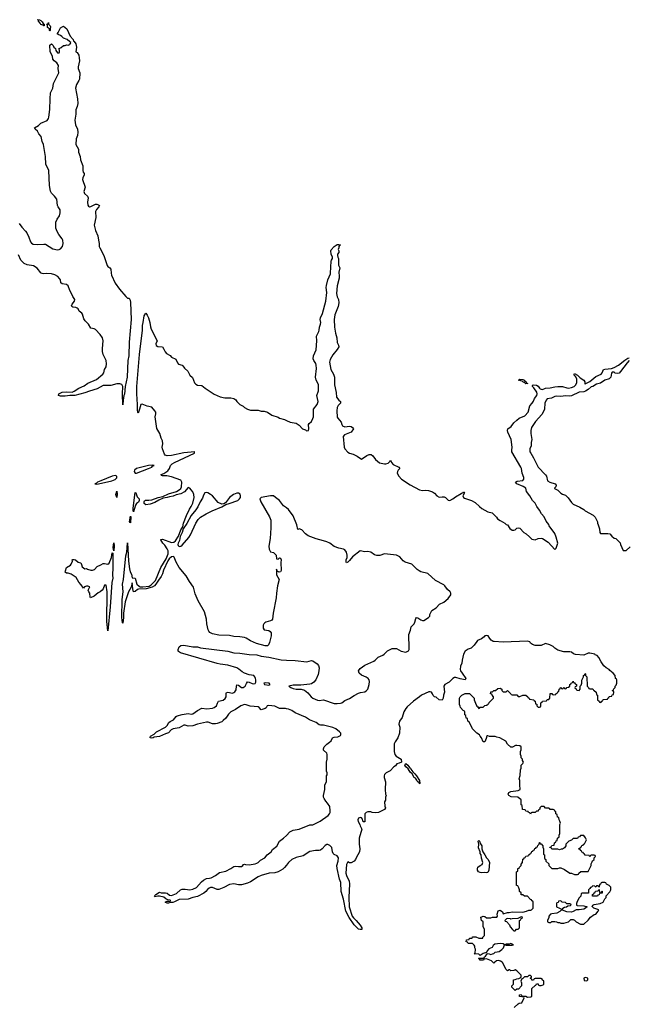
# Model space of a CAD drawing. Header units: inches. Extents: x 2221774 to 2440637, y 201306 to 357559.
# Tile 77 of 245: x 2336493 to 2344497, y 260387 to 273331. Entities that reach past the tile are written whole.
import ezdxf

# ---------------------------------------------------------------- set-up
doc = ezdxf.new("R2010")
doc.units = ezdxf.units.IN
doc.header["$MEASUREMENT"] = 0
for name, color, linetype in [('C3236', 7, 'Continuous'), ('C3237', 7, 'Continuous'), ('C3246', 7, 'Continuous'), ('C3247', 7, 'Continuous')]:
    doc.layers.add(name, color=color, linetype=linetype)

msp = doc.modelspace()

# ---------------------------------------------------------------- linework, layer by layer
at = {"layer": 'C3236', "color": 5, "elevation": 20}
for points in [[(2337697, 270000), (2337701, 269970), (2337750, 269867), (2337804, 269790), (2337890, 269691), (2337910, 269671), (2337931, 269671), (2337944, 269644), (2337950, 269612), (2337959, 269390), (2337933, 269090), (2337927, 268913), (2337915, 268850), (2337906, 268630), (2337878, 268510), (2337870, 268408), (2337863, 268390), (2337853, 268327), (2337850, 268266), (2337845, 268410), (2337848, 268508), (2337834, 268534), (2337810, 268545), (2337770, 268542), (2337690, 268521), (2337590, 268522), (2337510, 268478), (2337410, 268447), (2337350, 268424), (2337218, 268390), (2337150, 268388), (2337090, 268381), (2337030, 268383), (2337002, 268390), (2337006, 268410), (2337050, 268432), (2337110, 268438), (2337184, 268436), (2337210, 268445), (2337270, 268485), (2337342, 268518), (2337390, 268552), (2337501, 268599), (2337587, 268670), (2337599, 268690), (2337610, 268730), (2337631, 268769), (2337635, 268805), (2337628, 268850), (2337591, 268930), (2337581, 268970), (2337581, 269010), (2337592, 269110), (2337580, 269150), (2337552, 269190), (2337490, 269256), (2337470, 269268), (2337430, 269276), (2337398, 269330), (2337352, 269372), (2337338, 269398), (2337319, 269459), (2337310, 269472), (2337277, 269497), (2337260, 269530), (2337250, 269540), (2337230, 269547), (2337190, 269550), (2337178, 269558), (2337175, 269570), (2337183, 269590), (2337212, 269630), (2337217, 269650), (2337190, 269690), (2337175, 269730), (2337151, 269770), (2337132, 269832), (2337110, 269848), (2337050, 269858), (2337033, 269870), (2337028, 269910), (2337017, 269930), (2336995, 269955), (2336956, 269976), (2336910, 269988), (2336850, 269994), (2336810, 269990), (2336790, 269992), (2336776, 270000)], [(2340000, 266912), (2339961, 266941), (2339910, 267010), (2339859, 267050), (2339830, 267069), (2339790, 267073), (2339670, 267051), (2339652, 267030), (2339666, 266990), (2339776, 266796), (2339794, 266750), (2339797, 266650), (2339785, 266510), (2339771, 266410), (2339772, 266370), (2339790, 266337), (2339830, 266326), (2339850, 266310), (2339864, 266290), (2339870, 266245), (2339890, 266238), (2339910, 266258), (2339922, 266250), (2339930, 266230), (2339927, 266193), (2339930, 266090), (2339922, 266070), (2339906, 266066), (2339880, 266080), (2339870, 266106), (2339870, 266032), (2339905, 265970), (2339882, 265890), (2339869, 265790), (2339867, 265730), (2339826, 265530), (2339819, 265450), (2339810, 265438), (2339792, 265428), (2339730, 265411), (2339717, 265403), (2339703, 265390), (2339693, 265370), (2339694, 265330), (2339710, 265310), (2339770, 265300), (2339788, 265288), (2339799, 265270), (2339800, 265230), (2339778, 265142), (2339767, 265113), (2339757, 265103), (2339750, 265100), (2339721, 265101), (2339608, 265128), (2339526, 265166), (2339470, 265201), (2339450, 265209), (2339390, 265218), (2339310, 265221), (2339250, 265235), (2339110, 265240), (2339030, 265257), (2339010, 265264), (2338995, 265275), (2338981, 265290), (2338971, 265310), (2338953, 265390), (2338951, 265450), (2338925, 265545), (2338838, 265690), (2338801, 265781), (2338779, 265870), (2338724, 265944), (2338680, 266020), (2338590, 266130), (2338550, 266200), (2338525, 266265), (2338514, 266274), (2338490, 266267), (2338458, 266242), (2338442, 266218), (2338384, 266096), (2338370, 266047), (2338352, 266010), (2338317, 265963), (2338284, 265910), (2338266, 265890), (2338237, 265870), (2338155, 265850), (2338056, 265844), (2338041, 265839), (2338010, 265814), (2337990, 265809), (2337979, 265850), (2337970, 265928), (2337959, 265870), (2337922, 265810), (2337881, 265679), (2337859, 265530), (2337860, 265470), (2337850, 265398), (2337843, 265403), (2337836, 265470), (2337841, 265710), (2337852, 265810), (2337844, 265910), (2337858, 265970), (2337890, 266282), (2337901, 266330), (2337910, 266452), (2337924, 266210), (2337938, 266110), (2337947, 266070), (2337962, 266042), (2337970, 265994), (2338010, 265987), (2338034, 265910), (2338062, 265882), (2338076, 265876), (2338110, 265873), (2338195, 265885), (2338221, 265899), (2338280, 265960), (2338350, 266130), (2338418, 266242), (2338445, 266310), (2338446, 266346), (2338434, 266374), (2338403, 266423), (2338375, 266450), (2338347, 266493), (2338350, 266498), (2338370, 266501), (2338490, 266458), (2338518, 266462), (2338541, 266479), (2338580, 266540), (2338610, 266623), (2338638, 266662), (2338649, 266710), (2338686, 266814), (2338724, 266896), (2338750, 266933), (2338770, 266975), (2338787, 267050), (2338784, 267090), (2338770, 267124), (2338750, 267152), (2338730, 267170), (2338710, 267180), (2338658, 267122), (2338610, 267097), (2338550, 267083), (2338510, 267068), (2338461, 267059), (2338430, 267048), (2338380, 267040), (2338324, 267016), (2338270, 266983), (2338210, 266960), (2338150, 266953), (2338131, 266970), (2338128, 266992), (2338134, 267006), (2338146, 267014), (2338190, 267012), (2338230, 267018), (2338315, 267050), (2338376, 267064), (2338450, 267098), (2338553, 267127), (2338592, 267148), (2338610, 267166), (2338619, 267190), (2338623, 267250), (2338610, 267275), (2338490, 267319), (2338426, 267334), (2338370, 267334), (2338358, 267338), (2338354, 267350), (2338390, 267366), (2338440, 267400), (2338465, 267430), (2338478, 267470), (2338498, 267490), (2338530, 267511), (2338790, 267630), (2338792, 267648), (2338798, 267650), (2338650, 267635), (2338490, 267601), (2338430, 267599), (2338405, 267605), (2338397, 267617), (2338370, 267690), (2338368, 267710), (2338375, 267755), (2338372, 267792), (2338355, 267830), (2338336, 267890), (2338295, 267955), (2338273, 268110), (2338284, 268150), (2338281, 268170), (2338269, 268190), (2338230, 268235), (2338170, 268248), (2338103, 268277), (2338085, 268270), (2338070, 268210), (2338062, 268198), (2338050, 268158), (2338046, 268166), (2338042, 268202), (2338043, 268270), (2338032, 268410), (2338035, 268510), (2338068, 268930), (2338106, 269250), (2338108, 269310), (2338118, 269350), (2338130, 269439), (2338150, 269471), (2338168, 269448), (2338186, 269410), (2338206, 269350), (2338211, 269291), (2338220, 269260), (2338250, 269212), (2338281, 269141), (2338301, 269110), (2338283, 269070), (2338289, 269049), (2338310, 269033), (2338370, 269031), (2338390, 269001), (2338405, 268965), (2338424, 268944), (2338470, 268914), (2338490, 268895), (2338548, 268868), (2338570, 268818), (2338583, 268803), (2338630, 268787), (2338639, 268779), (2338662, 268750), (2338703, 268710), (2338730, 268657), (2338765, 268625), (2338790, 268555), (2338810, 268537), (2338830, 268528), (2338890, 268521), (2338930, 268486), (2339050, 268407), (2339130, 268371), (2339190, 268361), (2339270, 268361), (2339310, 268351), (2339334, 268334), (2339350, 268312), (2339390, 268272), (2339430, 268252), (2339450, 268232), (2339490, 268211), (2339530, 268198), (2339630, 268198), (2339670, 268185), (2339710, 268185), (2339750, 268171), (2339810, 268131), (2339890, 268105), (2339910, 268091), (2339974, 268074), (2340000, 268062)], [(2340000, 264271), (2339990, 264274), (2339910, 264275), (2339850, 264305), (2339770, 264315), (2339748, 264310), (2339735, 264285), (2339723, 264277), (2339670, 264256), (2339642, 264290), (2339630, 264298), (2339525, 264305), (2339470, 264324), (2339450, 264326), (2339401, 264310), (2339330, 264261), (2339270, 264230), (2339238, 264202), (2339203, 264150), (2339170, 264116), (2339150, 264102), (2339090, 264078), (2339070, 264073), (2339030, 264074), (2338970, 264096), (2338950, 264096), (2338832, 264068), (2338770, 264046), (2338710, 264045), (2338670, 264055), (2338650, 264054), (2338590, 264023), (2338510, 264008), (2338486, 263994), (2338450, 263956), (2338410, 263943), (2338330, 263905), (2338263, 263897), (2338250, 263890), (2338230, 263887), (2338210, 263889), (2338210, 263894), (2338215, 263910), (2338260, 263940), (2338293, 263970), (2338410, 264030), (2338430, 264050), (2338452, 264090), (2338470, 264104), (2338515, 264125), (2338550, 264170), (2338562, 264178), (2338630, 264196), (2338710, 264208), (2338750, 264202), (2338770, 264206), (2338830, 264250), (2338890, 264279), (2338952, 264272), (2339030, 264280), (2339050, 264287), (2339080, 264310), (2339093, 264347), (2339109, 264370), (2339170, 264385), (2339195, 264405), (2339208, 264430), (2339207, 264473), (2339213, 264487), (2339230, 264490), (2339290, 264479), (2339310, 264484), (2339324, 264496), (2339338, 264522), (2339344, 264570), (2339350, 264586), (2339370, 264584), (2339410, 264553), (2339430, 264551), (2339457, 264570), (2339475, 264605), (2339490, 264626), (2339510, 264623), (2339550, 264602), (2339570, 264601), (2339590, 264605), (2339597, 264623), (2339600, 264650), (2339595, 264670), (2339587, 264690), (2339570, 264710), (2339510, 264719), (2339450, 264738), (2339417, 264757), (2339374, 264794), (2339350, 264808), (2339230, 264847), (2339130, 264857), (2339090, 264866), (2338606, 265006), (2338583, 265023), (2338578, 265030), (2338577, 265050), (2338590, 265086), (2338610, 265104), (2338650, 265106), (2338770, 265085), (2338830, 265087), (2338870, 265075), (2339230, 265027), (2339308, 265008), (2339390, 265002), (2339510, 264985), (2339610, 264980), (2339670, 264965), (2339770, 264952), (2339930, 264913), (2340000, 264911)], [(2340000, 262216), (2339976, 262184), (2339955, 262165), (2339890, 262130), (2339850, 262115), (2339772, 262110), (2339670, 262082), (2339630, 262062), (2339530, 261998), (2339490, 261979), (2339410, 261956), (2339370, 261956), (2339310, 261971), (2339250, 261963), (2339179, 261921), (2339110, 261896), (2339090, 261897), (2339030, 261921), (2339000, 261920), (2338985, 261915), (2338963, 261897), (2338942, 261870), (2338914, 261846), (2338830, 261805), (2338769, 261791), (2338710, 261767), (2338590, 261763), (2338530, 261733), (2338506, 261726), (2338483, 261723), (2338473, 261727), (2338450, 261718), (2338430, 261718), (2338406, 261730), (2338430, 261742), (2338450, 261742), (2338470, 261734), (2338475, 261750), (2338470, 261755), (2338440, 261760), (2338414, 261774), (2338390, 261794), (2338330, 261809), (2338310, 261809), (2338270, 261798), (2338266, 261806), (2338270, 261818), (2338282, 261830), (2338330, 261861), (2338354, 261854), (2338410, 261854), (2338430, 261847), (2338463, 261823), (2338490, 261816), (2338555, 261845), (2338609, 261890), (2338630, 261898), (2338670, 261899), (2338730, 261890), (2338770, 261898), (2338817, 261923), (2338884, 261996), (2338910, 262018), (2338950, 262042), (2338990, 262043), (2339010, 262048), (2339070, 262082), (2339119, 262121), (2339202, 262138), (2339269, 262170), (2339310, 262196), (2339330, 262201), (2339370, 262197), (2339410, 262200), (2339429, 262210), (2339435, 262225), (2339449, 262231), (2339463, 262223), (2339510, 262220), (2339590, 262232), (2339610, 262240), (2339629, 262250), (2339659, 262281), (2339716, 262310), (2339747, 262353), (2339798, 262390), (2339818, 262422), (2339875, 262465), (2339909, 262530), (2339962, 262570), (2340000, 262607)]]:
    msp.add_lwpolyline(points, dxfattribs=at)
at = {"layer": 'C3236', "color": 5}
for points, elevation in [([(2338235, 267475), (2338188, 267470), (2338030, 267429), (2338002, 267410), (2337997, 267390), (2338010, 267369), (2338030, 267371), (2338185, 267430), (2338230, 267450), (2338238, 267462), (2338262, 267470)], 40), ([(2337750, 267338), (2337708, 267330), (2337559, 267270), (2337516, 267250), (2337504, 267236), (2337483, 267230), (2337505, 267225), (2337530, 267228), (2337705, 267270), (2337750, 267285), (2337771, 267309), (2337769, 267329)], 40), ([(2337770, 267048), (2337759, 267090), (2337770, 267131), (2337774, 267094)], 20), ([(2337990, 266862), (2337983, 266883), (2337984, 266910), (2338010, 267116), (2338018, 267110), (2338037, 267057), (2338064, 267030), (2338066, 267010), (2338053, 266987), (2338030, 266970), (2338014, 266950)], 20), ([(2338950, 267114), (2338929, 267111), (2338910, 267081), (2338898, 267042), (2338866, 266994), (2338834, 266926), (2338811, 266889), (2338746, 266814), (2338691, 266709), (2338642, 266638), (2338631, 266590), (2338605, 266535), (2338594, 266486), (2338576, 266450), (2338572, 266430), (2338576, 266416), (2338590, 266405), (2338610, 266410), (2338630, 266424), (2338717, 266523), (2338740, 266560), (2338809, 266711), (2338839, 266761), (2338869, 266791), (2338944, 266836), (2339026, 266874), (2339150, 266925), (2339202, 266958), (2339249, 266970), (2339361, 267010), (2339384, 267030), (2339395, 267050), (2339398, 267070), (2339391, 267091), (2339370, 267104), (2339350, 267107), (2339304, 267090), (2339253, 267050), (2339200, 266980), (2339176, 266964), (2339150, 266961), (2339103, 266983), (2339030, 267070), (2339004, 267090), (2338966, 267110)], 20), ([(2337950, 266718), (2337940, 266720), (2337938, 266730), (2337950, 266802), (2337956, 266796)], 20), ([(2337730, 266346), (2337721, 266390), (2337730, 266452), (2337733, 266413)], 20), ([(2337650, 265298), (2337638, 265418), (2337641, 265810), (2337630, 265895), (2337610, 265898), (2337590, 265850), (2337576, 265830), (2337552, 265810), (2337526, 265794), (2337471, 265750), (2337426, 265730), (2337420, 265740), (2337417, 265790), (2337402, 265810), (2337395, 265830), (2337413, 265873), (2337390, 265884), (2337370, 265885), (2337346, 265874), (2337330, 265858), (2337302, 265902), (2337270, 265938), (2337237, 265997), (2337170, 266042), (2337130, 266055), (2337110, 266055), (2337089, 266069), (2337097, 266083), (2337109, 266131), (2337159, 266161), (2337170, 266172), (2337189, 266210), (2337184, 266230), (2337190, 266236), (2337210, 266236), (2337225, 266230), (2337261, 266201), (2337295, 266190), (2337307, 266170), (2337316, 266136), (2337350, 266111), (2337370, 266114), (2337385, 266105), (2337430, 266094), (2337450, 266093), (2337477, 266103), (2337510, 266142), (2337558, 266162), (2337590, 266180), (2337610, 266182), (2337650, 266172), (2337670, 266184), (2337700, 266260), (2337710, 266322), (2337716, 266316), (2337719, 266130), (2337712, 266030), (2337719, 265990), (2337706, 265930), (2337682, 265610)], 20), ([(2339726, 264614), (2339702, 264610), (2339712, 264590), (2339770, 264582), (2339789, 264590), (2339775, 264610)], 20)]:
    msp.add_lwpolyline(points, close=True, dxfattribs=dict(at, elevation=elevation))
at = {"layer": 'C3237', "color": 5, "elevation": 20}
for points in [[(2336810, 273248), (2336798, 273258), (2336770, 273269), (2336764, 273284), (2336742, 273310), (2336742, 273322), (2336729, 273331), (2336754, 273330), (2336770, 273322), (2336790, 273302), (2336801, 273281), (2336814, 273270), (2336814, 273250)], [(2336890, 273186), (2336886, 273190), (2336886, 273210), (2336858, 273230), (2336858, 273258), (2336846, 273270), (2336862, 273278), (2336870, 273294), (2336872, 273272), (2336894, 273250), (2336898, 273238), (2336892, 273210), (2336894, 273190)]]:
    msp.add_lwpolyline(points, close=True, dxfattribs=at)
for points in [[(2336487, 270650), (2336522, 270602), (2336571, 270551), (2336586, 270530), (2336615, 270470), (2336636, 270410), (2336650, 270391), (2336670, 270380), (2336730, 270374), (2336810, 270381), (2336830, 270378), (2336930, 270317), (2336990, 270307), (2337010, 270309), (2337030, 270318), (2337055, 270350), (2337063, 270390), (2337058, 270430), (2337050, 270450), (2337006, 270506), (2336985, 270545), (2336970, 270590), (2336966, 270630), (2336970, 270670), (2336985, 270710), (2337014, 270750), (2337025, 270790), (2337024, 270830), (2336997, 270870), (2336989, 270890), (2336980, 270970), (2336951, 271011), (2336910, 271050), (2336896, 271076), (2336883, 271150), (2336875, 271350), (2336838, 271430), (2336834, 271530), (2336804, 271690), (2336788, 271730), (2336773, 271793), (2336745, 271830), (2336727, 271867), (2336698, 271890), (2336688, 271910), (2336740, 271940), (2336770, 271970), (2336853, 272007), (2336870, 272030), (2336877, 272050), (2336889, 272150), (2336892, 272288), (2336899, 272370), (2336927, 272430), (2336939, 272490), (2337007, 272630), (2337000, 272690), (2337001, 272730), (2336983, 272763), (2336945, 272790), (2336930, 272810), (2336926, 272850), (2336893, 272910), (2336890, 272994), (2336910, 273012), (2336914, 273010), (2336934, 272990), (2336942, 272970), (2336965, 272950), (2336967, 272927), (2336990, 272894), (2337010, 272894), (2337018, 272910), (2337018, 272930), (2337008, 272948), (2337010, 272954), (2337036, 272964), (2337068, 272992), (2337090, 272991), (2337110, 273002), (2337130, 272994), (2337142, 272998), (2337146, 273010), (2337162, 273018), (2337166, 273030), (2337150, 273038), (2337118, 273070), (2337069, 273089), (2337048, 273110), (2337030, 273122), (2337006, 273130), (2336986, 273146), (2336999, 273161), (2337030, 273222), (2337058, 273242), (2337070, 273245), (2337111, 273210), (2337155, 273115), (2337196, 273070), (2337202, 273050), (2337210, 273045), (2337230, 273011), (2337238, 272970), (2337232, 272910), (2337250, 272898), (2337270, 272866), (2337277, 272830), (2337278, 272790), (2337262, 272710), (2337263, 272690), (2337282, 272630), (2337280, 272550), (2337272, 272530), (2337241, 272479), (2337226, 272430), (2337255, 272290), (2337257, 272230), (2337250, 272190), (2337233, 272147), (2337230, 272089), (2337216, 272010), (2337226, 271950), (2337254, 271890), (2337258, 271850), (2337254, 271810), (2337237, 271763), (2337232, 271690), (2337265, 271630), (2337267, 271590), (2337288, 271530), (2337294, 271490), (2337321, 271410), (2337323, 271350), (2337328, 271328), (2337339, 271310), (2337342, 271290), (2337323, 271250), (2337320, 271230), (2337352, 271130), (2337336, 271070), (2337345, 271045), (2337384, 271010), (2337394, 270990), (2337384, 270930), (2337390, 270891), (2337399, 270879), (2337410, 270870), (2337430, 270873), (2337490, 270904), (2337505, 270905), (2337530, 270898), (2337541, 270890), (2337533, 270870), (2337503, 270837), (2337490, 270810), (2337492, 270730), (2337474, 270630), (2337490, 270559), (2337520, 270490), (2337529, 270430), (2337540, 270390), (2337540, 270350), (2337546, 270330), (2337601, 270230), (2337641, 270101), (2337650, 270088), (2337679, 270070), (2337690, 270051), (2337697, 270000)], [(2336776, 270000), (2336770, 270003), (2336722, 270062), (2336676, 270096), (2336590, 270108), (2336550, 270127), (2336507, 270170), (2336479, 270239)]]:
    msp.add_lwpolyline(points, dxfattribs=at)
at = {"layer": 'C3246', "color": 5, "elevation": 20}
for points in [[(2340000, 268062), (2340050, 268038), (2340130, 268025), (2340170, 267998), (2340210, 267952), (2340250, 267938), (2340266, 267926), (2340290, 267928), (2340294, 267950), (2340293, 268007), (2340300, 268020), (2340330, 268049), (2340350, 268087), (2340357, 268110), (2340357, 268210), (2340406, 268270), (2340417, 268310), (2340401, 268390), (2340421, 268450), (2340421, 268530), (2340414, 268554), (2340393, 268590), (2340383, 268630), (2340395, 268745), (2340393, 268790), (2340388, 268810), (2340360, 268850), (2340353, 268870), (2340358, 268910), (2340392, 268990), (2340400, 269110), (2340396, 269170), (2340428, 269230), (2340433, 269250), (2340436, 269290), (2340450, 269330), (2340452, 269350), (2340443, 269390), (2340447, 269410), (2340473, 269467), (2340520, 269630), (2340534, 269746), (2340525, 269810), (2340526, 269834), (2340545, 269910), (2340580, 269990), (2340580, 270000)], [(2340690, 270000), (2340694, 269970), (2340693, 269933), (2340669, 269831), (2340661, 269730), (2340669, 269689), (2340686, 269650), (2340690, 269610), (2340680, 269560), (2340639, 269450), (2340629, 269390), (2340633, 269290), (2340648, 269208), (2340664, 269150), (2340667, 269087), (2340685, 269050), (2340688, 269030), (2340670, 268996), (2340610, 268924), (2340575, 268865), (2340566, 268830), (2340586, 268730), (2340618, 268670), (2340632, 268630), (2340634, 268530), (2340657, 268430), (2340661, 268370), (2340688, 268328), (2340711, 268310), (2340711, 268290), (2340681, 268259), (2340668, 268232), (2340664, 268190), (2340667, 268107), (2340675, 268090), (2340720, 268040), (2340728, 268010), (2340739, 267990), (2340770, 267980), (2340830, 267986), (2340850, 267982), (2340871, 267970), (2340881, 267950), (2340850, 267910), (2340766, 267874), (2340749, 267850), (2340759, 267710), (2340770, 267687), (2340810, 267643), (2340830, 267631), (2340877, 267617), (2340933, 267593), (2340990, 267552), (2341059, 267601), (2341087, 267613), (2341113, 267613), (2341139, 267599), (2341171, 267550), (2341226, 267506), (2341290, 267492), (2341310, 267490), (2341339, 267501), (2341359, 267521), (2341370, 267542), (2341383, 267510), (2341405, 267485), (2341478, 267450), (2341492, 267430), (2341470, 267408), (2341461, 267390), (2341459, 267370), (2341480, 267330), (2341514, 267290), (2341630, 267215), (2341750, 267151), (2341790, 267143), (2341834, 267146), (2341870, 267141), (2341922, 267122), (2341950, 267107), (2341981, 267070), (2342010, 267053), (2342050, 267059), (2342076, 267056), (2342091, 267050), (2342130, 267016), (2342150, 267011), (2342190, 267030), (2342224, 267056), (2342300, 267100), (2342310, 267111), (2342325, 267115), (2342330, 267122), (2342340, 267120), (2342342, 267110), (2342322, 267070), (2342331, 267051), (2342342, 267042), (2342436, 267010), (2342483, 266983), (2342538, 266930), (2342570, 266906), (2342650, 266861), (2342706, 266846), (2342765, 266790), (2342778, 266770), (2342810, 266745), (2342874, 266710), (2342890, 266694), (2342910, 266692), (2342941, 266641), (2342970, 266618), (2342990, 266618), (2343010, 266625), (2343030, 266645), (2343050, 266651), (2343070, 266645), (2343125, 266590), (2343153, 266573), (2343196, 266530), (2343230, 266503), (2343250, 266495), (2343270, 266494), (2343312, 266508), (2343350, 266513), (2343370, 266510), (2343442, 266462), (2343530, 266366), (2343550, 266385), (2343570, 266450), (2343550, 266529), (2343530, 266576), (2343457, 266677), (2343450, 266693), (2343417, 266737), (2343390, 266794), (2343356, 266836), (2343330, 266884), (2343293, 266933), (2343270, 266973), (2343238, 267010), (2343203, 267070), (2343156, 267130), (2343149, 267170), (2343113, 267193), (2343033, 267230), (2343014, 267250), (2343037, 267263), (2343110, 267273), (2343125, 267290), (2343122, 267310), (2343099, 267370), (2343091, 267430), (2343082, 267450), (2342967, 267650), (2342964, 267670), (2342970, 267710), (2342958, 267810), (2342912, 267910), (2342909, 267930), (2342913, 267950), (2342956, 267984), (2342991, 268029), (2343030, 268067), (2343062, 268090), (2343136, 268124), (2343181, 268170), (2343204, 268256), (2343232, 268288), (2343250, 268316), (2343265, 268350), (2343293, 268390), (2343297, 268410), (2343292, 268432), (2343253, 268493), (2343236, 268510), (2343239, 268521), (2343248, 268530), (2343290, 268526), (2343313, 268513), (2343328, 268488), (2343339, 268479), (2343350, 268472), (2343370, 268470), (2343410, 268486), (2343470, 268490), (2343530, 268505), (2343570, 268509), (2343630, 268509), (2343690, 268489), (2343710, 268487), (2343750, 268495), (2343783, 268510), (2343809, 268530), (2343818, 268562), (2343818, 268610), (2343801, 268641), (2343790, 268650), (2343784, 268670), (2343790, 268678), (2343830, 268657), (2343863, 268623), (2343911, 268590), (2343926, 268570), (2343925, 268545), (2343930, 268542), (2343990, 268575), (2344070, 268641), (2344138, 268670), (2344155, 268690), (2344170, 268732), (2344190, 268738), (2344275, 268745), (2344310, 268758), (2344370, 268788), (2344450, 268856), (2344490, 268882), (2344510, 268887)], [(2344510, 268850), (2344480, 268820), (2344395, 268705), (2344375, 268685), (2344350, 268678), (2344325, 268685), (2344310, 268697), (2344284, 268696), (2344275, 268685), (2344268, 268630), (2344244, 268610), (2344190, 268590), (2344130, 268553), (2344080, 268540), (2344031, 268509), (2344010, 268505), (2343970, 268470), (2343933, 268447), (2343910, 268439), (2343850, 268433), (2343750, 268385), (2343730, 268381), (2343670, 268386), (2343610, 268376), (2343550, 268381), (2343530, 268376), (2343487, 268353), (2343430, 268347), (2343416, 268330), (2343401, 268290), (2343395, 268210), (2343378, 268170), (2343359, 268141), (2343275, 268050), (2343225, 267970), (2343216, 267930), (2343216, 267890), (2343228, 267810), (2343218, 267770), (2343220, 267730), (2343202, 267690), (2343200, 267670), (2343203, 267650), (2343213, 267630), (2343252, 267570), (2343310, 267448), (2343409, 267349), (2343420, 267330), (2343436, 267270), (2343467, 267250), (2343535, 267230), (2343547, 267210), (2343546, 267190), (2343525, 267170), (2343527, 267167), (2343570, 267146), (2343610, 267105), (2343630, 267091), (2343670, 267078), (2343686, 267066), (2343706, 267046), (2343750, 266982), (2343770, 266962), (2343860, 266920), (2343910, 266892), (2343930, 266872), (2344037, 266817), (2344062, 266790), (2344092, 266730), (2344092, 266710), (2344102, 266690), (2344117, 266637), (2344122, 266590), (2344130, 266574), (2344230, 266574), (2344254, 266570), (2344280, 266540), (2344310, 266514), (2344334, 266510), (2344390, 266454), (2344393, 266433), (2344430, 266354), (2344470, 266354), (2344520, 266400)], [(2340000, 264911), (2340114, 264906), (2340270, 264890), (2340330, 264905), (2340350, 264902), (2340404, 264864), (2340421, 264841), (2340430, 264810), (2340428, 264770), (2340417, 264723), (2340386, 264654), (2340360, 264620), (2340330, 264599), (2340310, 264594), (2340190, 264583), (2340090, 264580), (2340032, 264570), (2340058, 264550), (2340090, 264537), (2340130, 264530), (2340194, 264530), (2340238, 264518), (2340281, 264481), (2340324, 264430), (2340350, 264410), (2340410, 264386), (2340430, 264382), (2340490, 264390), (2340630, 264343), (2340670, 264340), (2340710, 264344), (2340729, 264350), (2340770, 264381), (2340830, 264407), (2340892, 264448), (2340950, 264479), (2340973, 264487), (2341030, 264495), (2341054, 264510), (2341073, 264530), (2341089, 264590), (2341094, 264630), (2341089, 264650), (2341074, 264670), (2341050, 264689), (2340990, 264714), (2340959, 264739), (2340949, 264770), (2340970, 264801), (2341033, 264847), (2341150, 264898), (2341169, 264911), (2341208, 264950), (2341270, 264978), (2341288, 264990), (2341330, 265032), (2341390, 265065), (2341450, 265065), (2341511, 265031), (2341570, 265018), (2341605, 265035), (2341614, 265050), (2341617, 265070), (2341609, 265250), (2341634, 265306), (2341642, 265350), (2341679, 265390), (2341689, 265411), (2341701, 265459), (2341710, 265471), (2341730, 265466), (2341770, 265439), (2341790, 265431), (2341809, 265431), (2341868, 265470), (2341888, 265490), (2341888, 265510), (2341915, 265565), (2341970, 265598), (2342015, 265645), (2342069, 265671), (2342130, 265722), (2342162, 265770), (2342162, 265790), (2342155, 265810), (2342120, 265840), (2342085, 265890), (2342070, 265903), (2341960, 265960), (2341862, 266050), (2341770, 266074), (2341745, 266085), (2341721, 266101), (2341650, 266173), (2341561, 266201), (2341537, 266217), (2341492, 266270), (2341450, 266292), (2341290, 266307), (2341230, 266287), (2341190, 266285), (2341157, 266297), (2341110, 266329), (2341070, 266338), (2341030, 266335), (2340970, 266349), (2340870, 266270), (2340830, 266220), (2340810, 266201), (2340789, 266189), (2340785, 266205), (2340786, 266230), (2340798, 266262), (2340801, 266290), (2340791, 266331), (2340770, 266359), (2340750, 266372), (2340690, 266384), (2340630, 266406), (2340570, 266450), (2340530, 266466), (2340490, 266481), (2340390, 266507), (2340287, 266547), (2340250, 266570), (2340202, 266622), (2340170, 266636), (2340150, 266629), (2340137, 266690), (2340090, 266806), (2340030, 266891), (2340000, 266912)], [(2342996, 260344), (2343047, 260393), (2343060, 260400), (2343095, 260405), (2343126, 260470), (2343122, 260482), (2343066, 260490), (2343067, 260513), (2343090, 260514), (2343098, 260498), (2343110, 260494), (2343150, 260494), (2343170, 260482), (2343216, 260484), (2343227, 260493), (2343230, 260594), (2343270, 260634), (2343282, 260638), (2343290, 260654), (2343310, 260654), (2343318, 260638), (2343330, 260634), (2343350, 260634), (2343376, 260644), (2343386, 260650), (2343386, 260690), (2343366, 260710), (2343362, 260722), (2343350, 260726), (2343270, 260726), (2343258, 260722), (2343250, 260706), (2343230, 260706), (2343222, 260722), (2343206, 260730), (2343222, 260738), (2343226, 260750), (2343210, 260766), (2343190, 260766), (2343170, 260746), (2343130, 260746), (2343110, 260726), (2343098, 260722), (2343082, 260690), (2343093, 260667), (2343094, 260630), (2343053, 260587), (2343030, 260586), (2343010, 260566), (2342966, 260610), (2342966, 260630), (2342986, 260650), (2342986, 260710), (2343007, 260713), (2343030, 260722), (2343056, 260724), (2343082, 260738), (2343086, 260750), (2343086, 260770), (2343030, 260828), (2343010, 260838), (2342990, 260829), (2342950, 260826), (2342938, 260838), (2342930, 260838), (2342907, 260827), (2342888, 260848), (2342848, 260930), (2342840, 260940), (2342815, 260955), (2342790, 260962), (2342764, 260956), (2342740, 260940), (2342730, 260928), (2342698, 260958), (2342630, 260986), (2342598, 260982), (2342592, 260968), (2342570, 260966), (2342548, 260968), (2342542, 260982), (2342526, 260990), (2342530, 260994), (2342590, 260994), (2342602, 260998), (2342606, 261010), (2342620, 261020), (2342646, 261054), (2342668, 261052), (2342690, 261042), (2342710, 261052), (2342727, 261053), (2342746, 261070), (2342798, 261082), (2342834, 261106), (2342855, 261130), (2342869, 261170), (2342850, 261181), (2342810, 261187), (2342741, 261179), (2342719, 261161), (2342705, 261135), (2342663, 261117), (2342641, 261090), (2342634, 261066), (2342590, 261055), (2342550, 261026), (2342530, 261046), (2342468, 261050), (2342482, 261058), (2342488, 261110), (2342478, 261130), (2342478, 261150), (2342470, 261166), (2342450, 261186), (2342390, 261186), (2342382, 261202), (2342366, 261210), (2342367, 261233), (2342402, 261238), (2342410, 261254), (2342442, 261258), (2342450, 261274), (2342492, 261272), (2342530, 261254), (2342570, 261254), (2342582, 261258), (2342586, 261270), (2342606, 261290), (2342606, 261370), (2342588, 261410), (2342588, 261470), (2342568, 261490), (2342558, 261530), (2342570, 261538), (2342590, 261545), (2342610, 261542), (2342630, 261522), (2342690, 261522), (2342713, 261533), (2342770, 261534), (2342776, 261544), (2342773, 261570), (2342786, 261614), (2342810, 261625), (2342841, 261601), (2342850, 261574), (2342910, 261594), (2342930, 261592), (2342970, 261602), (2343110, 261596), (2343158, 261610), (2343190, 261625), (2343215, 261625), (2343226, 261630), (2343246, 261650), (2343246, 261730), (2343242, 261742), (2343227, 261747), (2343222, 261762), (2343210, 261766), (2343170, 261806), (2343130, 261806), (2343110, 261826), (2343090, 261826), (2343086, 261830), (2343086, 261850), (2343066, 261870), (2343066, 261890), (2343056, 261916), (2343042, 261942), (2343026, 261950), (2343026, 262130), (2343042, 262138), (2343046, 262170), (2343062, 262178), (2343066, 262190), (2343086, 262210), (2343086, 262230), (2343106, 262250), (2343110, 262294), (2343122, 262298), (2343127, 262313), (2343142, 262318), (2343150, 262334), (2343182, 262338), (2343190, 262354), (2343202, 262358), (2343210, 262374), (2343222, 262378), (2343230, 262394), (2343242, 262398), (2343247, 262413), (2343262, 262418), (2343267, 262433), (2343282, 262438), (2343290, 262454), (2343302, 262458), (2343307, 262473), (2343326, 262490), (2343327, 262513), (2343333, 262513), (2343338, 262498), (2343350, 262494), (2343372, 262472), (2343373, 262453), (2343382, 262430), (2343382, 262362), (2343394, 262350), (2343394, 262310), (2343398, 262298), (2343414, 262290), (2343414, 262270), (2343452, 262232), (2343454, 262210), (2343490, 262174), (2343570, 262172), (2343590, 262182), (2343610, 262182), (2343660, 262160), (2343730, 262112), (2343750, 262112), (2343790, 262094), (2343830, 262094), (2343842, 262098), (2343846, 262110), (2343873, 262133), (2343970, 262134), (2343996, 262184), (2344007, 262213), (2344008, 262232), (2344020, 262260), (2344027, 262273), (2344046, 262290), (2344047, 262313), (2344066, 262330), (2344062, 262342), (2344050, 262346), (2344010, 262346), (2343998, 262342), (2343990, 262326), (2343982, 262342), (2343928, 262348), (2343922, 262362), (2343907, 262367), (2343902, 262382), (2343887, 262387), (2343882, 262402), (2343867, 262407), (2343862, 262422), (2343847, 262427), (2343847, 262433), (2343862, 262438), (2343867, 262453), (2343882, 262458), (2343887, 262473), (2343902, 262478), (2343907, 262493), (2343922, 262498), (2343946, 262550), (2343936, 262576), (2343910, 262606), (2343870, 262606), (2343853, 262587), (2343838, 262582), (2343830, 262566), (2343770, 262566), (2343750, 262546), (2343714, 262530), (2343674, 262490), (2343674, 262470), (2343657, 262443), (2343632, 262428), (2343613, 262427), (2343590, 262418), (2343570, 262426), (2343490, 262426), (2343482, 262442), (2343467, 262447), (2343467, 262453), (2343482, 262458), (2343490, 262474), (2343522, 262478), (2343526, 262510), (2343542, 262518), (2343550, 262534), (2343562, 262538), (2343568, 262572), (2343586, 262590), (2343588, 262612), (2343598, 262630), (2343598, 262750), (2343606, 262770), (2343596, 262796), (2343586, 262810), (2343582, 262842), (2343567, 262847), (2343562, 262882), (2343546, 262890), (2343542, 262922), (2343530, 262926), (2343522, 262942), (2343510, 262946), (2343470, 262946), (2343462, 262962), (2343450, 262966), (2343410, 262966), (2343390, 262986), (2343350, 262986), (2343334, 262970), (2343334, 262950), (2343318, 262942), (2343310, 262926), (2343290, 262926), (2343270, 262906), (2343230, 262906), (2343218, 262902), (2343210, 262886), (2343202, 262902), (2343186, 262910), (2343182, 262922), (2343150, 262926), (2343142, 262942), (2343107, 262947), (2343102, 263002), (2343086, 263010), (2343086, 263070), (2343082, 263082), (2343070, 263086), (2343046, 263110), (2342956, 263116), (2342926, 263130), (2342920, 263140), (2342918, 263150), (2342926, 263170), (2342950, 263186), (2343050, 263198), (2343075, 263210), (2343069, 263271), (2343069, 263330), (2343062, 263350), (2343076, 263396), (2343078, 263470), (2343086, 263490), (2343086, 263530), (2343110, 263554), (2343118, 263570), (2343106, 263590), (2343106, 263610), (2343088, 263628), (2343087, 263647), (2343078, 263670), (2343078, 263710), (2343088, 263730), (2343086, 263770), (2343070, 263786), (2343030, 263788), (2343013, 263787), (2342972, 263768), (2342950, 263766), (2342910, 263806), (2342888, 263848), (2342806, 263890), (2342770, 263898), (2342748, 263908), (2342670, 263908), (2342650, 263918), (2342644, 263916), (2342632, 263908), (2342632, 263892), (2342615, 263845), (2342610, 263838), (2342590, 263838), (2342568, 263890), (2342548, 263910), (2342538, 263930), (2342506, 263950), (2342450, 264006), (2342402, 264102), (2342386, 264110), (2342382, 264142), (2342366, 264150), (2342362, 264182), (2342346, 264190), (2342346, 264230), (2342342, 264242), (2342327, 264247), (2342288, 264288), (2342287, 264307), (2342278, 264330), (2342278, 264410), (2342286, 264430), (2342306, 264450), (2342350, 264472), (2342410, 264474), (2342470, 264412), (2342471, 264390), (2342486, 264346), (2342506, 264306), (2342518, 264298), (2342530, 264274), (2342542, 264278), (2342550, 264294), (2342590, 264294), (2342610, 264314), (2342642, 264318), (2342647, 264333), (2342662, 264338), (2342667, 264353), (2342726, 264410), (2342726, 264430), (2342706, 264450), (2342702, 264462), (2342686, 264470), (2342687, 264493), (2342710, 264494), (2342730, 264514), (2342750, 264514), (2342780, 264540), (2342810, 264542), (2342834, 264530), (2342834, 264510), (2342850, 264494), (2342890, 264494), (2342910, 264514), (2342954, 264470), (2342958, 264458), (2342970, 264454), (2343030, 264454), (2343050, 264434), (2343070, 264434), (2343110, 264452), (2343150, 264452), (2343174, 264430), (2343178, 264418), (2343194, 264410), (2343198, 264398), (2343254, 264390), (2343258, 264378), (2343274, 264370), (2343278, 264338), (2343293, 264333), (2343294, 264310), (2343310, 264294), (2343330, 264294), (2343342, 264298), (2343346, 264310), (2343346, 264350), (2343362, 264358), (2343367, 264373), (2343422, 264378), (2343430, 264394), (2343450, 264394), (2343466, 264410), (2343470, 264474), (2343490, 264474), (2343498, 264458), (2343510, 264454), (2343542, 264458), (2343546, 264470), (2343562, 264478), (2343570, 264494), (2343582, 264498), (2343586, 264530), (2343602, 264538), (2343607, 264553), (2343613, 264553), (2343618, 264538), (2343630, 264534), (2343642, 264538), (2343650, 264554), (2343658, 264538), (2343670, 264534), (2343682, 264538), (2343687, 264553), (2343710, 264554), (2343726, 264570), (2343726, 264590), (2343742, 264598), (2343746, 264610), (2343762, 264618), (2343770, 264634), (2343778, 264618), (2343790, 264614), (2343798, 264598), (2343814, 264590), (2343814, 264570), (2343798, 264562), (2343794, 264550), (2343798, 264538), (2343813, 264533), (2343818, 264518), (2343850, 264514), (2343866, 264530), (2343866, 264570), (2343876, 264584), (2343886, 264610), (2343887, 264647), (2343906, 264690), (2343906, 264710), (2343922, 264718), (2343930, 264734), (2343934, 264730), (2343934, 264710), (2343952, 264690), (2343954, 264570), (2343973, 264553), (2343978, 264538), (2343990, 264534), (2344030, 264534), (2344038, 264518), (2344050, 264514), (2344074, 264490), (2344078, 264458), (2344094, 264450), (2344094, 264390), (2344113, 264373), (2344118, 264358), (2344130, 264354), (2344142, 264358), (2344147, 264373), (2344162, 264378), (2344167, 264393), (2344222, 264398), (2344227, 264413), (2344242, 264418), (2344247, 264433), (2344282, 264438), (2344287, 264453), (2344302, 264458), (2344306, 264490), (2344302, 264502), (2344286, 264510), (2344302, 264518), (2344307, 264533), (2344326, 264550), (2344326, 264570), (2344336, 264584), (2344346, 264610), (2344346, 264650), (2344342, 264662), (2344328, 264668), (2344326, 264710), (2344300, 264740), (2344256, 264776), (2344246, 264790), (2344206, 264810), (2344176, 264836), (2344138, 264890), (2344110, 264946), (2344086, 264970), (2344062, 264982), (2344059, 264990), (2343990, 265004), (2343970, 265002), (2343910, 264978), (2343803, 264983), (2343775, 264995), (2343750, 265015), (2343730, 265022), (2343650, 265022), (2343570, 265042), (2343530, 265069), (2343510, 265089), (2343467, 265113), (2343410, 265129), (2343350, 265104), (2343270, 265102), (2343235, 265115), (2343212, 265132), (2343202, 265150), (2343170, 265161), (2342850, 265149), (2342735, 265155), (2342718, 265158), (2342694, 265174), (2342675, 265195), (2342656, 265230), (2342630, 265235), (2342609, 265230), (2342602, 265218), (2342567, 265193), (2342512, 265170), (2342506, 265154), (2342470, 265108), (2342430, 265068), (2342390, 265054), (2342351, 265030), (2342330, 264988), (2342311, 264911), (2342307, 264870), (2342289, 264830), (2342287, 264790), (2342292, 264770), (2342310, 264740), (2342359, 264670), (2342350, 264654), (2342285, 264665), (2342230, 264681), (2342210, 264681), (2342190, 264670), (2342139, 264621), (2342085, 264590), (2342071, 264570), (2342078, 264490), (2342065, 264450), (2342062, 264410), (2342050, 264386), (2342008, 264388), (2341970, 264426), (2341949, 264429), (2341930, 264446), (2341922, 264470), (2341909, 264490), (2341890, 264496), (2341873, 264493), (2341779, 264450), (2341749, 264430), (2341673, 264370), (2341590, 264295), (2341570, 264274), (2341546, 264230), (2341521, 264159), (2341490, 264109), (2341481, 264070), (2341491, 264030), (2341486, 263950), (2341466, 263890), (2341430, 263838), (2341419, 263810), (2341418, 263710), (2341426, 263670), (2341445, 263650), (2341510, 263610), (2341512, 263570), (2341484, 263556), (2341454, 263550), (2341437, 263523), (2341414, 263510), (2341364, 263456), (2341314, 263430), (2341290, 263406), (2341285, 263390), (2341285, 263370), (2341305, 263310), (2341298, 263210), (2341302, 263150), (2341312, 263130), (2341302, 263110), (2341302, 263070), (2341292, 263050), (2341293, 262993), (2341302, 262970), (2341290, 262948), (2341210, 262909), (2341170, 262904), (2341129, 262909), (2341110, 262918), (2341070, 262918), (2341050, 262908), (2341032, 262890), (2341034, 262790), (2341030, 262786), (2341010, 262786), (2341002, 262822), (2340990, 262838), (2340970, 262843), (2340950, 262833), (2340940, 262810), (2340944, 262790), (2340967, 262750), (2340970, 262734), (2340991, 262691), (2340956, 262570), (2340956, 262490), (2340965, 262430), (2340962, 262390), (2340918, 262310), (2340911, 262289), (2340892, 262270), (2340850, 262248), (2340830, 262248), (2340810, 262258), (2340790, 262226), (2340784, 262110), (2340790, 262079), (2340824, 262004), (2340832, 261970), (2340821, 261790), (2340827, 261667), (2340867, 261547), (2340883, 261523), (2340916, 261490), (2340970, 261426), (2340991, 261390), (2340992, 261370), (2340971, 261369), (2340950, 261373), (2340890, 261433), (2340828, 261528), (2340782, 261610), (2340750, 261769), (2340722, 261870), (2340715, 261990), (2340699, 262030), (2340667, 262170), (2340665, 262210), (2340682, 262270), (2340684, 262310), (2340670, 262339), (2340630, 262355), (2340617, 262370), (2340607, 262390), (2340596, 262450), (2340590, 262458), (2340570, 262476), (2340546, 262486), (2340530, 262488), (2340510, 262475), (2340471, 262429), (2340450, 262413), (2340430, 262407), (2340382, 262410), (2340310, 262397), (2340220, 262340), (2340130, 262318), (2340070, 262291), (2340026, 262250), (2340000, 262216)], [(2340000, 262607), (2340047, 262653), (2340090, 262675), (2340170, 262691), (2340310, 262745), (2340350, 262746), (2340445, 262795), (2340550, 262867), (2340569, 262890), (2340575, 262910), (2340577, 262930), (2340570, 262986), (2340542, 263030), (2340517, 263057), (2340495, 263090), (2340489, 263110), (2340489, 263131), (2340508, 263210), (2340508, 263270), (2340527, 263313), (2340528, 263390), (2340535, 263405), (2340535, 263430), (2340528, 263450), (2340528, 263570), (2340538, 263610), (2340538, 263670), (2340530, 263686), (2340487, 263727), (2340487, 263747), (2340498, 263770), (2340534, 263806), (2340569, 263831), (2340588, 263850), (2340608, 263890), (2340630, 263899), (2340676, 263904), (2340710, 263922), (2340715, 263930), (2340715, 263950), (2340699, 263970), (2340649, 264010), (2340610, 264027), (2340490, 264058), (2340450, 264056), (2340430, 264061), (2340390, 264090), (2340305, 264125), (2340250, 264160), (2340117, 264217), (2340070, 264250), (2340030, 264265), (2340000, 264271)]]:
    msp.add_lwpolyline(points, dxfattribs=at)
for points in [[(2343170, 268542), (2343166, 268546), (2343150, 268545), (2343138, 268558), (2343110, 268570), (2343100, 268580), (2343054, 268590), (2343070, 268606), (2343110, 268599), (2343127, 268590), (2343137, 268577), (2343152, 268570), (2343158, 268558), (2343173, 268550)], [(2341750, 263286), (2341746, 263306), (2341730, 263308), (2341715, 263335), (2341698, 263358), (2341682, 263370), (2341655, 263415), (2341630, 263438), (2341602, 263482), (2341569, 263510), (2341558, 263530), (2341566, 263550), (2341570, 263551), (2341598, 263530), (2341618, 263498), (2341631, 263490), (2341636, 263476), (2341662, 263442), (2341690, 263418), (2341711, 263390), (2341751, 263330), (2341754, 263290)], [(2342630, 262114), (2342610, 262121), (2342570, 262116), (2342550, 262119), (2342529, 262129), (2342515, 262150), (2342514, 262170), (2342519, 262190), (2342547, 262213), (2342575, 262225), (2342586, 262250), (2342566, 262306), (2342561, 262350), (2342549, 262370), (2342549, 262390), (2342525, 262445), (2342530, 262490), (2342522, 262530), (2342530, 262542), (2342542, 262530), (2342554, 262494), (2342570, 262470), (2342571, 262431), (2342582, 262390), (2342611, 262350), (2342630, 262312), (2342652, 262290), (2342671, 262251), (2342663, 262150), (2342650, 262118)], [(2344190, 261986), (2344150, 261986), (2344138, 261982), (2344133, 261967), (2344118, 261962), (2344114, 261930), (2344110, 261926), (2344102, 261942), (2344090, 261946), (2344078, 261942), (2344070, 261926), (2344058, 261938), (2344030, 261946), (2344013, 261927), (2343998, 261922), (2343993, 261907), (2343974, 261890), (2343973, 261847), (2343890, 261846), (2343878, 261842), (2343874, 261810), (2343850, 261786), (2343824, 261736), (2343814, 261710), (2343814, 261690), (2343825, 261685), (2343910, 261682), (2343958, 261670), (2343932, 261650), (2343910, 261639), (2343849, 261629), (2343811, 261629), (2343774, 261606), (2343750, 261599), (2343690, 261601), (2343630, 261626), (2343610, 261618), (2343595, 261605), (2343556, 261584), (2343490, 261577), (2343472, 261570), (2343453, 261547), (2343452, 261528), (2343434, 261490), (2343434, 261470), (2343450, 261462), (2343476, 261464), (2343490, 261474), (2343530, 261474), (2343552, 261472), (2343570, 261462), (2343590, 261462), (2343610, 261452), (2343650, 261452), (2343710, 261472), (2343740, 261500), (2343770, 261502), (2343790, 261492), (2343810, 261472), (2343870, 261442), (2343910, 261442), (2343969, 261491), (2343998, 261530), (2344050, 261565), (2344070, 261572), (2344102, 261610), (2344109, 261630), (2344042, 261650), (2344026, 261666), (2344022, 261670), (2344029, 261690), (2344050, 261698), (2344129, 261711), (2344168, 261730), (2344187, 261773), (2344206, 261790), (2344207, 261813), (2344256, 261864), (2344268, 261890), (2344267, 261927), (2344246, 261950), (2344210, 261966), (2344202, 261982)], [(2344130, 261854), (2344142, 261858), (2344147, 261873), (2344153, 261873), (2344153, 261847), (2344118, 261842), (2344113, 261827), (2344098, 261822), (2344090, 261806), (2344030, 261806), (2344026, 261810), (2344026, 261830), (2344042, 261838), (2344047, 261853), (2344062, 261858), (2344067, 261873), (2344102, 261878), (2344110, 261894), (2344114, 261890), (2344118, 261858)], [(2343610, 261746), (2343578, 261742), (2343573, 261727), (2343558, 261722), (2343554, 261710), (2343554, 261670), (2343630, 261634), (2343638, 261650), (2343658, 261662), (2343686, 261670), (2343700, 261680), (2343736, 261684), (2343746, 261690), (2343742, 261702), (2343730, 261706), (2343690, 261706), (2343670, 261726), (2343628, 261728)], [(2343090, 261535), (2343045, 261515), (2342968, 261512), (2342950, 261506), (2342946, 261510), (2342906, 261514), (2342894, 261510), (2342874, 261490), (2342878, 261478), (2342893, 261473), (2342933, 261433), (2342944, 261404), (2342974, 261370), (2342990, 261354), (2343010, 261354), (2343027, 261373), (2343050, 261374), (2343066, 261390), (2343066, 261490), (2343082, 261498), (2343086, 261514), (2343102, 261518), (2343106, 261530)], [(2342950, 261186), (2342930, 261178), (2342890, 261178), (2342874, 261170), (2342890, 261162), (2342910, 261166), (2342970, 261165), (2342986, 261170)], [(2343930, 260738), (2343914, 260730), (2343918, 260698), (2343950, 260694), (2343966, 260710), (2343966, 260730)]]:
    msp.add_lwpolyline(points, close=True, dxfattribs=at)
at = {"layer": 'C3247', "color": 5, "elevation": 20}
msp.add_lwpolyline([(2340580, 270000), (2340590, 270154), (2340593, 270170), (2340606, 270190), (2340606, 270210), (2340587, 270250), (2340586, 270290), (2340590, 270305), (2340630, 270351), (2340670, 270374), (2340690, 270374), (2340711, 270370), (2340698, 270362), (2340692, 270348), (2340692, 270332), (2340682, 270310), (2340690, 270294), (2340690, 270270), (2340671, 270250), (2340671, 270230), (2340675, 270210), (2340687, 270190), (2340685, 270105), (2340701, 270070), (2340688, 270010), (2340690, 270000)], dxfattribs=at)

doc.saveas('drawing.dxf')
